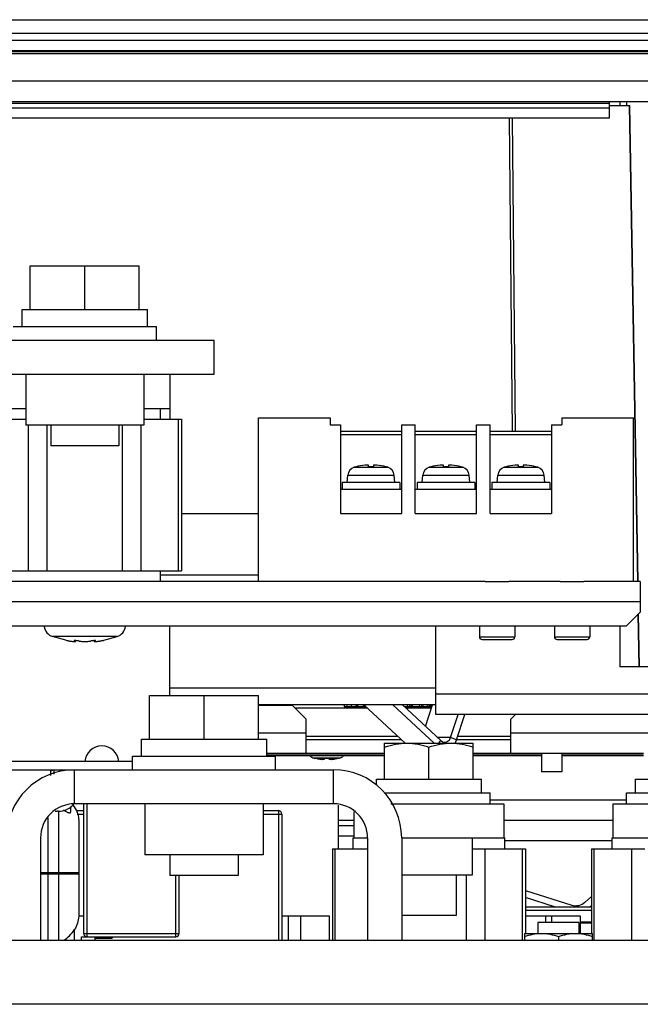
# Model space of a CAD drawing. Header units: millimetres. Extents: x 0 to 1500, y 0 to 2000.
# Tile 8 of 30: x 758 to 849, y 277 to 421. Entities that reach past the tile are written whole.
import ezdxf

# ---------------------------------------------------------------- set-up
doc = ezdxf.new("R2010")
doc.units = ezdxf.units.MM
doc.header["$LTSCALE"] = 130.37037
doc.layers.get('0').update_dxf_attribs({"linetype": 'CONTINUOUS'})
doc.layers.add('00_COMPONENTS', color=7, linetype='CONTINUOUS')
doc.layers.add('03_AXES', color=7, linetype='CONTINUOUS')

msp = doc.modelspace()

# ---------------------------------------------------------------- linework, layer by layer
at = {"color": 7, "linetype": 'CONTINUOUS'}
for p, q in [((566.2, 421.11), (919.2, 421.11)), ((579.09, 419.11), (906.32, 419.11)), ((579.2, 418.11), (906.2, 418.11)), ((917.7, 416.11), (567.7, 416.11)), ((579.7, 416.61), (905.7, 416.61)), ((917.7, 412.11), (567.7, 412.11)), ((569.7, 409.11), (915.7, 409.11)), ((844.2, 408.83), (580.98, 408.83)), ((844.2, 406.71), (844.2, 409.11)), ((845.71, 409.11), (845.7, 408.51)), ((846.71, 409.11), (846.7, 408.51)), ((581.64, 408.17), (844.2, 408.17)), ((844.2, 408.51), (847.17, 408.51)), ((848.33, 338.7), (847.11, 408.51)), ((848.39, 338.7), (847.17, 408.51)), ((581.7, 406.71), (844.2, 406.71)), ((829.98, 360.71), (829.5, 406.71)), ((830.42, 360.71), (829.94, 406.71)), ((759.2, 378.61), (759.2, 385.01)), ((759.2, 385.01), (775.2, 385.01)), ((767.2, 378.61), (767.2, 385.01)), ((775.2, 378.61), (775.2, 385.01)), ((758, 376.11), (758, 378.61)), ((758, 378.61), (776.4, 378.61)), ((776.4, 376.11), (776.4, 378.61)), ((756.7, 376.11), (777.7, 376.11)), ((777.7, 374.11), (777.7, 376.11)), ((748.2, 374.11), (786.2, 374.11)), ((786.2, 369.11), (786.2, 374.11)), ((748.2, 369.11), (786.2, 369.11)), ((758.53, 369.11), (758.53, 361.63)), ((775.88, 369.11), (775.88, 361.63)), ((779.7, 369.11), (779.7, 362.52)), ((754.7, 364.11), (758.53, 364.11)), ((775.88, 364.11), (779.7, 364.11)), ((778.33, 362.52), (778.33, 364.11)), ((753.03, 362.52), (758.53, 362.52)), ((775.88, 362.52), (781.38, 362.52)), ((780.95, 340.29), (780.95, 362.52)), ((781.38, 362.52), (781.38, 340.29)), ((792.7, 338.71), (792.7, 362.71)), ((792.7, 362.71), (803.2, 362.71)), ((803.2, 362.71), (803.2, 361.71)), ((837.2, 362.71), (837.2, 361.71)), ((837.2, 362.71), (847.7, 362.71)), ((847.7, 338.71), (847.7, 362.71)), ((775.88, 361.63), (758.53, 361.63)), ((758.95, 340.29), (758.95, 361.63)), ((761.7, 340.29), (761.7, 361.63)), ((762.2, 361.63), (762.2, 358.61)), ((772.2, 361.63), (772.2, 358.61)), ((772.71, 340.29), (772.71, 361.63)), ((775.46, 340.29), (775.46, 361.63)), ((803.2, 361.71), (804.7, 361.71)), ((804.7, 361.71), (804.7, 348.71)), ((813.7, 348.71), (813.7, 361.71)), ((813.7, 361.71), (815.7, 361.71)), ((815.7, 348.71), (815.7, 361.71)), ((824.7, 348.71), (824.7, 361.71)), ((824.7, 361.71), (826.7, 361.71)), ((826.7, 348.71), (826.7, 361.71)), ((835.7, 361.71), (835.7, 348.71)), ((835.7, 361.71), (837.2, 361.71)), ((813.7, 360.71), (804.7, 360.71)), ((813.7, 360.21), (804.7, 360.21)), ((824.7, 360.71), (815.7, 360.71)), ((824.7, 360.21), (815.7, 360.21)), ((835.7, 360.71), (826.7, 360.71)), ((835.7, 360.21), (826.7, 360.21)), ((772.2, 358.61), (762.2, 358.61)), ((806.74, 355.46), (811.66, 355.46)), ((807, 355.53), (807, 355.53)), ((808.85, 355.53), (808.85, 355.76)), ((809.55, 355.76), (809.55, 355.53)), ((811.4, 355.53), (811.4, 355.53)), ((817.74, 355.46), (822.66, 355.46)), ((818, 355.53), (818, 355.53)), ((819.85, 355.53), (819.85, 355.76)), ((820.55, 355.76), (820.55, 355.53)), ((822.4, 355.53), (822.4, 355.53)), ((828.74, 355.46), (833.66, 355.46)), ((829, 355.53), (829, 355.53)), ((830.85, 355.53), (830.85, 355.76)), ((831.55, 355.76), (831.55, 355.53)), ((833.4, 355.53), (833.4, 355.53)), ((805.7, 353.21), (805.8, 354.33)), ((805.8, 354.33), (812.6, 354.33)), ((812.7, 353.21), (812.6, 354.33)), ((816.7, 353.21), (816.8, 354.33)), ((816.8, 354.33), (823.6, 354.33)), ((823.7, 353.21), (823.6, 354.33)), ((827.7, 353.21), (827.8, 354.33)), ((827.8, 354.33), (834.6, 354.33)), ((834.7, 353.21), (834.6, 354.33)), ((804.95, 353.21), (804.95, 352.21)), ((813.45, 353.21), (804.95, 353.21)), ((813.45, 353.21), (813.45, 352.21)), ((815.95, 353.21), (815.95, 352.21)), ((824.45, 353.21), (815.95, 353.21)), ((824.45, 353.21), (824.45, 352.21)), ((826.95, 353.21), (826.95, 352.21)), ((835.45, 353.21), (826.95, 353.21)), ((835.45, 353.21), (835.45, 352.21)), ((813.7, 352.21), (804.7, 352.21)), ((824.7, 352.21), (815.7, 352.21)), ((835.7, 352.21), (826.7, 352.21)), ((781.38, 348.71), (792.7, 348.71)), ((804.7, 348.71), (813.7, 348.71)), ((815.7, 348.71), (824.7, 348.71)), ((826.7, 348.71), (835.7, 348.71)), ((753.03, 340.29), (781.38, 340.29)), ((778.33, 338.71), (778.33, 340.29)), ((778.33, 339.71), (792.7, 339.71)), ((825.97, 338.71), (575.7, 338.71)), ((836.97, 338.71), (829.43, 338.71)), ((848.7, 338.71), (840.43, 338.71)), ((848.7, 338.71), (848.7, 334.21)), ((848.7, 335.71), (575.75, 335.71)), ((846.7, 332.21), (848.7, 334.21)), ((848.55, 326.21), (848.41, 333.92)), ((848.6, 326.21), (848.47, 333.97)), ((581.1, 332.21), (846.7, 332.21)), ((779.7, 322.01), (779.7, 332.21)), ((818.7, 319.21), (818.7, 332.21)), ((825.1, 332.21), (825.1, 330.61)), ((830.3, 332.21), (830.3, 330.61)), ((836.1, 332.21), (836.1, 330.61)), ((841.3, 332.21), (841.3, 330.61)), ((845.7, 332.21), (845.7, 326.21)), ((771.94, 330.63), (762.46, 330.63)), ((764.4, 330.09), (762.46, 330.63)), ((764.4, 330.09), (764.58, 330.06)), ((764.58, 330.06), (764.7, 330.04)), ((765.69, 330.08), (765.69, 330.04)), ((765.84, 330.09), (765.84, 329.95)), ((768.56, 330.09), (768.56, 329.95)), ((768.71, 330.08), (768.71, 330.04)), ((769.71, 330.04), (769.82, 330.06)), ((769.82, 330.06), (769.92, 330.07)), ((769.92, 330.07), (769.98, 330.09)), ((769.98, 330.09), (770.01, 330.09)), ((770.01, 330.09), (771.94, 330.63)), ((825.1, 330.61), (830.3, 330.61)), ((825.5, 330.21), (829.9, 330.21)), ((836.1, 330.61), (841.3, 330.61)), ((836.5, 330.21), (840.9, 330.21)), ((909.2, 326.21), (845.7, 326.21)), ((818.7, 323.06), (779.7, 323.06)), ((909.7, 322.21), (818.7, 322.21)), ((776.7, 315.61), (776.7, 322.01)), ((776.7, 322.01), (792.7, 322.01)), ((784.7, 315.61), (784.7, 322.01)), ((792.7, 315.61), (792.7, 322.01)), ((818.7, 320.61), (792.7, 320.61)), ((805.21, 320.61), (805.3, 320.31)), ((805.63, 320.61), (805.6, 320.31)), ((806.3, 320.61), (806.3, 320.31)), ((806.97, 320.61), (807, 320.31)), ((807.08, 320.61), (807.16, 320.31)), ((807.22, 320.61), (807.24, 320.31)), ((808.1, 320.61), (807.99, 320.31)), ((808.17, 320.61), (814.22, 315.01)), ((812.4, 320.61), (818.45, 315.01)), ((813.81, 320.61), (819.44, 315.39)), ((813.93, 320.61), (813.91, 320.51)), ((814.51, 320.61), (814.56, 320.31)), ((814.85, 320.61), (814.8, 320.31)), ((815.06, 320.61), (815.12, 320.31)), ((815.22, 320.61), (815.27, 320.31)), ((816.25, 320.61), (816.3, 320.31)), ((816.59, 320.61), (816.54, 320.31)), ((816.8, 320.61), (816.86, 320.31)), ((817.19, 317.47), (818.23, 320.61)), ((817.46, 320.61), (817.41, 320.31)), ((817.66, 320.61), (817.73, 320.31)), ((817.72, 320.61), (817.77, 320.31)), ((817.89, 320.61), (817.93, 320.31)), ((818.07, 320.61), (818.08, 320.31)), ((797.7, 320.51), (792.7, 320.51)), ((799.7, 318.51), (797.7, 320.51)), ((808.66, 320.13), (798.07, 320.13)), ((807.99, 320.31), (805.3, 320.31)), ((808.51, 320.31), (808, 320.31)), ((808.27, 320.52), (808.31, 320.31)), ((808.32, 320.47), (808.35, 320.31)), ((808.41, 320.38), (808.43, 320.31)), ((816.54, 320.31), (814.13, 320.31)), ((818.08, 320.13), (814.32, 320.13)), ((818.13, 320.31), (816.57, 320.31)), ((909.7, 319.21), (818.7, 319.21)), ((820.87, 315.82), (821.99, 319.21)), ((821.73, 315.48), (822.96, 319.21)), ((830.4, 319.21), (829.7, 318.51)), ((799.7, 313.51), (799.7, 318.51)), ((829.7, 313.51), (829.7, 318.51)), ((792.7, 316.51), (799.7, 316.51)), ((829.7, 316.51), (858.7, 316.51)), ((775.5, 313.11), (775.5, 315.61)), ((775.5, 315.61), (793.9, 315.61)), ((793.9, 313.11), (793.9, 315.61)), ((813.17, 315.98), (799.7, 315.98)), ((813.68, 315.51), (799.7, 315.51)), ((811.2, 309.71), (811.2, 315.01)), ((811.2, 315.01), (824.2, 315.01)), ((820.87, 315.82), (818.98, 315.82)), ((819.15, 315.01), (819.44, 315.39)), ((821.73, 315.48), (820.87, 315.82)), ((829.7, 315.51), (821.73, 315.51)), ((829.7, 315.98), (821.89, 315.98)), ((824.2, 309.71), (824.2, 315.01)), ((811.2, 313.51), (793.9, 313.51)), ((817.7, 309.71), (817.7, 314.43)), ((849.2, 313.51), (824.2, 313.51)), ((834.2, 313.51), (834.2, 310.81)), ((837.2, 313.51), (837.2, 310.81)), ((774.2, 312.31), (753.7, 312.31)), ((774.2, 311.11), (774.2, 313.11)), ((774.2, 313.11), (795.2, 313.11)), ((795.2, 311.11), (795.2, 313.11)), ((579.7, 311.11), (803.7, 311.11)), ((762.2, 310.24), (762.2, 311.11)), ((762.65, 311.11), (762.65, 310.46)), ((763.85, 311.11), (763.85, 310.9)), ((765.7, 306.11), (765.7, 311.11)), ((803.7, 306.11), (803.7, 311.11)), ((837.2, 310.81), (834.2, 310.81)), ((810, 308.86), (810, 309.71)), ((810, 309.71), (825.4, 309.71)), ((825.4, 307.71), (825.4, 309.71)), ((848, 309.71), (863.4, 309.71)), ((848, 307.71), (848, 309.71)), ((811.15, 307.71), (826.7, 307.71)), ((826.7, 306.11), (826.7, 307.71)), ((846.7, 307.71), (864.7, 307.71)), ((846.7, 306.11), (846.7, 307.71)), ((826.7, 306.71), (846.7, 306.71)), ((763.3, 305.01), (763.2, 305.01)), ((763.32, 305.01), (763.32, 286.11)), ((765.12, 305.73), (765.12, 304.89)), ((803.7, 306.11), (765.7, 306.11)), ((765.97, 305.11), (767.04, 305.11)), ((767.04, 287.11), (767.04, 306.11)), ((767.54, 286.61), (767.54, 306.11)), ((776.03, 306.11), (776.03, 298.63)), ((793.38, 306.11), (793.38, 298.63)), ((793.38, 305.11), (795.6, 305.11)), ((795.6, 305.11), (795.6, 286.11)), ((804.42, 299.52), (804.42, 305.91)), ((806.7, 304.94), (806.7, 301.11)), ((812.11, 306.11), (828.7, 306.11)), ((828.7, 306.11), (828.7, 301.11)), ((844.7, 306.11), (866.7, 306.11)), ((844.7, 306.11), (844.7, 301.11)), ((761.82, 286.11), (761.82, 304.05)), ((766.1, 304.61), (767.04, 304.61)), ((766.32, 303.81), (766.32, 289.61)), ((793.38, 304.61), (796.1, 304.61)), ((796.1, 304.61), (796.1, 286.11)), ((804.42, 303.71), (806.7, 303.71)), ((828.7, 303.71), (844.7, 303.71)), ((804.42, 302.91), (806.7, 302.91)), ((760.7, 301.11), (760.7, 286.11)), ((804.42, 301.41), (806.7, 301.41)), ((806.58, 299.52), (806.58, 301.11)), ((806.58, 301.11), (808.7, 301.11)), ((808.7, 301.11), (808.7, 286.11)), ((813.7, 301.11), (813.7, 286.11)), ((813.7, 301.11), (828.83, 301.11)), ((824.03, 301.11), (824.03, 295.64)), ((828.83, 299.52), (828.83, 301.11)), ((828.83, 300.71), (844.58, 300.71)), ((844.58, 301.11), (866.83, 301.11)), ((844.58, 299.52), (844.58, 301.11)), ((803.53, 299.52), (803.53, 286.11)), ((803.53, 299.52), (808.7, 299.52)), ((803.96, 286.11), (803.96, 299.52)), ((824.03, 299.52), (831.88, 299.52)), ((825.95, 286.11), (825.95, 299.52)), ((831.45, 286.11), (831.45, 299.52)), ((831.88, 299.52), (831.88, 287.11)), ((841.53, 299.52), (849.38, 299.52)), ((841.53, 299.52), (841.53, 287.11)), ((841.96, 286.11), (841.96, 299.52)), ((847.46, 286.11), (847.46, 299.52)), ((793.38, 298.63), (776.03, 298.63)), ((779.7, 298.63), (779.7, 295.61)), ((789.7, 298.63), (789.7, 295.61)), ((760.7, 296.06), (766.32, 296.06)), ((760.7, 295.86), (766.32, 295.86)), ((789.7, 295.61), (779.7, 295.61)), ((780.54, 286.61), (780.54, 295.61)), ((781.04, 287.11), (781.04, 295.61)), ((824.03, 295.64), (813.7, 295.64)), ((821.7, 295.64), (821.7, 289.71)), ((823.2, 286.11), (823.2, 295.64)), ((831.88, 293.41), (838.65, 291.26)), ((836.14, 291.01), (831.88, 292.36)), ((840.6, 291.69), (841.53, 292.54)), ((831.88, 291.01), (841.53, 291.01)), ((831.88, 290.51), (841.53, 290.51)), ((841.53, 291.18), (841.34, 291.01)), ((767.04, 289.61), (766.31, 289.61)), ((803.11, 289.61), (796.1, 289.61)), ((797.07, 286.11), (797.07, 289.61)), ((798.86, 289.61), (798.86, 286.11)), ((803.11, 286.11), (803.11, 289.61)), ((821.7, 289.71), (813.7, 289.71)), ((839.94, 289.61), (831.88, 289.61)), ((834.86, 288.71), (834.86, 289.61)), ((835.69, 289.61), (835.69, 288.71)), ((839.94, 287.11), (839.94, 289.61)), ((839.94, 288.81), (841.53, 288.81)), ((765.7, 286.11), (765.7, 287.67)), ((839.7, 288.71), (833.7, 288.71)), ((833.7, 288.71), (833.7, 287.11)), ((839.7, 288.71), (839.7, 287.11)), ((841.53, 288.61), (839.94, 288.61)), ((578.7, 286.11), (906.7, 286.11)), ((766.7, 286.11), (766.7, 286.61)), ((766.7, 286.61), (780.54, 286.61)), ((767.04, 287.11), (781.04, 287.11)), ((768.7, 286.11), (768.7, 286.61)), ((768.7, 286.41), (771.2, 286.41)), ((771.2, 286.61), (771.2, 286.41)), ((831.7, 287.11), (841.7, 287.11)), ((831.7, 287.11), (831.7, 286.11)), ((836.7, 286.66), (836.7, 286.11)), ((841.7, 286.11), (841.7, 287.11)), ((908.7, 276.71), (576.7, 276.71))]:
    msp.add_line(p, q, dxfattribs=at)
for centre, radius, start, end in [((807.09, 354.21), 1.3, 105.8809, 175), ((809.2, 346.81), 9, 104.149, 105.8809), ((809.2, 346.81), 8.99, 95.4235, 104.1599), ((809.2, 346.81), 8.73, 87.7015, 92.2985), ((809.57, 350.71), 5.07, 84.5658, 86.6239), ((809.2, 346.81), 8.99, 75.8401, 84.5765), ((809.2, 346.81), 9, 74.1191, 75.851), ((811.31, 354.21), 1.3, 5, 74.1191), ((818.09, 354.21), 1.3, 105.8809, 175), ((820.2, 346.81), 9, 104.149, 105.8809), ((820.2, 346.81), 8.99, 95.4235, 104.1599), ((820.2, 346.81), 8.73, 87.7015, 92.2985), ((820.57, 350.71), 5.07, 84.5658, 86.6239), ((820.2, 346.81), 8.99, 75.8401, 84.5765), ((820.2, 346.81), 9, 74.1191, 75.851), ((822.31, 354.21), 1.3, 5, 74.1191), ((829.09, 354.21), 1.3, 105.8809, 175), ((831.2, 346.81), 9, 104.149, 105.8809), ((831.2, 346.81), 8.99, 95.4235, 104.1599), ((831.2, 346.81), 8.73, 87.7015, 92.2985), ((831.57, 350.71), 5.07, 84.5658, 86.6239), ((831.2, 346.81), 8.99, 75.8401, 84.5765), ((831.2, 346.81), 9, 74.1191, 75.851), ((833.31, 354.21), 1.3, 5, 74.1191), ((763.1, 332.42), 1.9, 189.1573, 250.1936), ((771.3, 332.42), 1.9, 289.8064, 350.8427), ((766.67, 340.9), 11.04, 259.6879, 260.577), ((766.58, 340.32), 10.46, 260.5755, 261.2731), ((766.41, 339.23), 9.36, 261.2679, 262.49), ((765.91, 335.1), 5.19, 264.2089, 264.8377), ((765.69, 331.62), 1.71, 268.3795, 269.9448), ((765.69, 331.1), 1.19, 269.986, 271.385), ((768.71, 331.1), 1.19, 268.615, 270.0141), ((768.71, 331.52), 1.61, 270.0062, 271.6695), ((768.49, 335.1), 5.19, 275.1623, 275.7912), ((768.33, 336.59), 6.69, 275.8134, 277.5539), ((768.03, 338.93), 9.05, 277.4891, 278.7529), ((767.82, 340.32), 10.46, 278.7269, 279.4245), ((767.73, 340.9), 11.04, 279.423, 280.3122), ((825.5, 330.61), 0.4, 180, 270), ((829.9, 330.61), 0.4, 270, 360), ((836.5, 330.61), 0.4, 180, 270), ((840.9, 330.61), 0.4, 270, 360), ((769.7, 312.11), 2.5, 4.6712, 175.3288), ((765.7, 301.11), 10, 90, 180), ((763.2, 308.11), 3, 100.564, 109.9517), ((763.3, 308.11), 3, 73.3844, 79.436), ((803.7, 301.11), 10, 0, 90), ((763.3, 308.01), 3, 270, 321.8951), ((765.7, 301.11), 5, 90, 180), ((763.2, 308.01), 3, 263.2301, 270), ((763.32, 303.81), 3, 360, 43.8389), ((795.6, 304.61), 0.5, 0, 90), ((803.7, 301.11), 5, 0, 90), ((839.25, 293.17), 2, 252.4046, 312.4046), ((767.54, 287.11), 0.5, 180, 270), ((780.54, 287.11), 0.5, 270, 360)]:
    msp.add_arc(centre, radius, start, end, dxfattribs=at)
for points, knots in [([(808.85, 355.76), (808.85, 355.76), (808.83, 355.77), (808.81, 355.77), (808.76, 355.78), (808.7, 355.78), (808.63, 355.78), (808.51, 355.77), (808.41, 355.77), (808.35, 355.76)], [0, 0, 0, 0, 0.025154, 0.082775, 0.174663, 0.298065, 0.448459, 0.620091, 1, 1, 1, 1]), ([(809.59, 355.77), (809.58, 355.77), (809.57, 355.77), (809.55, 355.76), (809.55, 355.76)], [0, 0, 0, 0, 0.691515, 1, 1, 1, 1]), ([(809.67, 355.78), (809.66, 355.78), (809.63, 355.78), (809.6, 355.78), (809.59, 355.77)], [0, 0, 0, 0, 0.300899, 1, 1, 1, 1]), ([(809.73, 355.78), (809.72, 355.78), (809.7, 355.78), (809.68, 355.78), (809.67, 355.78)], [0, 0, 0, 0, 0.265241, 1, 1, 1, 1]), ([(809.87, 355.77), (809.86, 355.77), (809.81, 355.78), (809.76, 355.78), (809.73, 355.78)], [0, 0, 0, 0, 0.267699, 1, 1, 1, 1]), ([(819.85, 355.76), (819.85, 355.76), (819.83, 355.77), (819.81, 355.77), (819.76, 355.78), (819.7, 355.78), (819.63, 355.78), (819.51, 355.77), (819.41, 355.77), (819.35, 355.76)], [0, 0, 0, 0, 0.025154, 0.082775, 0.174663, 0.298065, 0.448459, 0.620091, 1, 1, 1, 1]), ([(820.59, 355.77), (820.58, 355.77), (820.57, 355.77), (820.55, 355.76), (820.55, 355.76)], [0, 0, 0, 0, 0.691515, 1, 1, 1, 1]), ([(820.67, 355.78), (820.66, 355.78), (820.63, 355.78), (820.6, 355.78), (820.59, 355.77)], [0, 0, 0, 0, 0.300899, 1, 1, 1, 1]), ([(820.73, 355.78), (820.72, 355.78), (820.7, 355.78), (820.68, 355.78), (820.67, 355.78)], [0, 0, 0, 0, 0.265241, 1, 1, 1, 1]), ([(820.87, 355.77), (820.86, 355.77), (820.81, 355.78), (820.76, 355.78), (820.73, 355.78)], [0, 0, 0, 0, 0.267699, 1, 1, 1, 1]), ([(830.85, 355.76), (830.85, 355.76), (830.83, 355.77), (830.81, 355.77), (830.76, 355.78), (830.7, 355.78), (830.63, 355.78), (830.51, 355.77), (830.41, 355.77), (830.35, 355.76)], [0, 0, 0, 0, 0.025154, 0.082775, 0.174663, 0.298065, 0.448459, 0.620091, 1, 1, 1, 1]), ([(831.59, 355.77), (831.58, 355.77), (831.57, 355.77), (831.55, 355.76), (831.55, 355.76)], [0, 0, 0, 0, 0.691515, 1, 1, 1, 1]), ([(831.67, 355.78), (831.66, 355.78), (831.63, 355.78), (831.6, 355.78), (831.59, 355.77)], [0, 0, 0, 0, 0.300899, 1, 1, 1, 1]), ([(831.73, 355.78), (831.72, 355.78), (831.7, 355.78), (831.68, 355.78), (831.67, 355.78)], [0, 0, 0, 0, 0.265241, 1, 1, 1, 1]), ([(831.87, 355.77), (831.86, 355.77), (831.81, 355.78), (831.76, 355.78), (831.73, 355.78)], [0, 0, 0, 0, 0.267699, 1, 1, 1, 1]), ([(825.97, 338.71), (826.55, 338.71), (827.7, 338.68), (828.85, 338.71), (829.43, 338.71)], [0, 0, 0, 0, 0.500002, 1, 1, 1, 1]), ([(836.97, 338.71), (837.55, 338.71), (838.7, 338.68), (839.85, 338.71), (840.43, 338.71)], [0, 0, 0, 0, 0.500002, 1, 1, 1, 1]), ([(765.19, 329.96), (765.21, 329.96), (765.27, 329.95), (765.34, 329.94), (765.39, 329.93)], [0, 0, 0, 0, 0.261441, 1, 1, 1, 1]), ([(765.45, 329.93), (765.46, 329.93), (765.5, 329.92), (765.54, 329.92), (765.57, 329.92)], [0, 0, 0, 0, 0.264677, 1, 1, 1, 1]), ([(765.57, 329.92), (765.58, 329.92), (765.6, 329.92), (765.63, 329.92), (765.64, 329.92)], [0, 0, 0, 0, 0.262537, 1, 1, 1, 1]), ([(765.65, 330.06), (765.65, 330.07), (765.67, 330.08), (765.71, 330.09), (765.77, 330.09), (765.82, 330.09), (765.84, 330.09)], [0, 0, 0, 0, 0.092762, 0.294712, 0.605303, 1, 1, 1, 1]), ([(765.69, 330.04), (765.68, 330.04), (765.66, 330.05), (765.65, 330.06), (765.65, 330.06)], [0, 0, 0, 0, 0.664572, 1, 1, 1, 1]), ([(765.84, 329.95), (765.84, 329.95), (765.83, 329.97), (765.8, 329.99), (765.75, 330.01), (765.71, 330.03), (765.69, 330.04)], [0, 0, 0, 0, 0.110832, 0.309588, 0.606696, 1, 1, 1, 1]), ([(765.72, 329.92), (765.73, 329.92), (765.76, 329.92), (765.79, 329.92), (765.82, 329.93)], [0, 0, 0, 0, 0.314599, 1, 1, 1, 1]), ([(765.82, 329.93), (765.82, 329.93), (765.83, 329.93), (765.84, 329.94), (765.84, 329.95)], [0, 0, 0, 0, 0.355892, 1, 1, 1, 1]), ([(765.84, 330.09), (765.91, 330.09), (766.01, 330.08), (766.13, 330.06), (766.19, 330.04), (766.21, 330.04)], [0, 0, 0, 0, 0.562863, 0.811949, 1, 1, 1, 1]), ([(766.21, 330.04), (766.27, 330.01), (766.41, 329.98), (766.74, 329.93), (767.2, 329.91), (767.67, 329.93), (768, 329.98), (768.14, 330.01), (768.19, 330.04)], [0, 0, 0, 0, 0.093377, 0.212818, 0.5, 0.787183, 0.906624, 1, 1, 1, 1]), ([(768.19, 330.04), (768.22, 330.04), (768.27, 330.06), (768.39, 330.08), (768.49, 330.09), (768.56, 330.09)], [0, 0, 0, 0, 0.188051, 0.437137, 1, 1, 1, 1]), ([(768.56, 330.09), (768.59, 330.09), (768.63, 330.09), (768.69, 330.09), (768.73, 330.08), (768.75, 330.07), (768.75, 330.06)], [0, 0, 0, 0, 0.394697, 0.705288, 0.907238, 1, 1, 1, 1]), ([(768.71, 330.04), (768.69, 330.03), (768.65, 330.01), (768.6, 329.99), (768.57, 329.97), (768.56, 329.95), (768.56, 329.95)], [0, 0, 0, 0, 0.39329, 0.690394, 0.889156, 1, 1, 1, 1]), ([(768.56, 329.95), (768.56, 329.95), (768.56, 329.93), (768.58, 329.93), (768.59, 329.93)], [0, 0, 0, 0, 0.180423, 1, 1, 1, 1]), ([(768.59, 329.93), (768.59, 329.93), (768.62, 329.92), (768.66, 329.92), (768.68, 329.92)], [0, 0, 0, 0, 0.185809, 1, 1, 1, 1]), ([(768.75, 330.06), (768.75, 330.06), (768.74, 330.05), (768.72, 330.04), (768.71, 330.04)], [0, 0, 0, 0, 0.335428, 1, 1, 1, 1]), ([(768.76, 329.92), (768.77, 329.92), (768.79, 329.92), (768.81, 329.92), (768.83, 329.92)], [0, 0, 0, 0, 0.237306, 1, 1, 1, 1]), ([(768.83, 329.92), (768.84, 329.92), (768.88, 329.92), (768.92, 329.93), (768.96, 329.93)], [0, 0, 0, 0, 0.234938, 1, 1, 1, 1]), ([(811.2, 314.43), (811.73, 314.6), (812.79, 314.89), (813.9, 315.01), (814.45, 315.01)], [0, 0, 0, 0, 0.501873, 1, 1, 1, 1]), ([(814.45, 315.01), (815, 315.01), (816.11, 314.89), (817.18, 314.6), (817.7, 314.43)], [0, 0, 0, 0, 0.498127, 1, 1, 1, 1]), ([(817.7, 314.43), (818.23, 314.6), (819.29, 314.89), (820.4, 315.01), (820.95, 315.01)], [0, 0, 0, 0, 0.501873, 1, 1, 1, 1]), ([(819.44, 315.39), (819.52, 315.32), (819.7, 315.2), (819.92, 315.16), (820.02, 315.16)], [0, 0, 0, 0, 0.505834, 1, 1, 1, 1]), ([(820.02, 315.16), (820.21, 315.16), (820.59, 315.3), (820.81, 315.63), (820.87, 315.82)], [0, 0, 0, 0, 0.486409, 1, 1, 1, 1]), ([(820.95, 315.01), (821.5, 315.01), (822.61, 314.89), (823.68, 314.6), (824.2, 314.43)], [0, 0, 0, 0, 0.498127, 1, 1, 1, 1]), ([(764.09, 305.22), (764.17, 305.14), (764.32, 305.04), (764.54, 304.93), (764.7, 304.85), (764.86, 304.79), (764.99, 304.77), (765.1, 304.8), (765.12, 304.86), (765.12, 304.89)], [0, 0, 0, 0, 0.287677, 0.446534, 0.603789, 0.746279, 0.857455, 0.931599, 1, 1, 1, 1]), ([(764.15, 286.1), (764.42, 286.32), (764.99, 286.78), (765.49, 287.34), (765.7, 287.67)], [0, 0, 0, 0, 0.467011, 1, 1, 1, 1]), ([(831.7, 286.66), (832.11, 286.79), (832.93, 287.02), (833.78, 287.11), (834.2, 287.11)], [0, 0, 0, 0, 0.501873, 1, 1, 1, 1]), ([(834.2, 287.11), (834.62, 287.11), (835.48, 287.02), (836.3, 286.79), (836.7, 286.66)], [0, 0, 0, 0, 0.498127, 1, 1, 1, 1]), ([(836.7, 286.66), (837.11, 286.79), (837.93, 287.02), (838.78, 287.11), (839.2, 287.11)], [0, 0, 0, 0, 0.501873, 1, 1, 1, 1]), ([(839.2, 287.11), (839.62, 287.11), (840.48, 287.02), (841.3, 286.79), (841.7, 286.66)], [0, 0, 0, 0, 0.498127, 1, 1, 1, 1])]:
    msp.add_open_spline(points, degree=3, knots=knots, dxfattribs=at)
for points in [[(821.48, 314.97), (821.59, 315.13), (821.67, 315.3), (821.73, 315.48)], [(766.31, 289.61), (766.27, 288.93), (766.07, 288.24), (765.7, 287.67)]]:
    msp.add_open_spline(points, degree=3, dxfattribs=at)
at = {"layer": '00_COMPONENTS', "color": 7, "linetype": 'CONTINUOUS'}
for p, q in [((732.6, 416.43), (882.6, 416.43)), ((837.85, 313.51), (837.85, 313.41)), ((838.65, 313.51), (838.65, 313.41)), ((840.39, 313.51), (840.39, 313.41)), ((841.19, 313.51), (841.19, 313.41)), ((800.66, 312.86), (804.74, 312.86)), ((801.06, 312.75), (801.06, 312.81)), ((804.34, 312.75), (804.34, 312.81))]:
    msp.add_line(p, q, dxfattribs=at)
for centre, radius, start, end in [((800.9, 313.81), 1, 199.5394, 203.7587), ((804.5, 313.81), 1, 336.2413, 340.4606), ((849.4, 313.81), 1, 199.5394, 203.7587), ((800.97, 313.83), 1.01, 223.1527, 232.7142), ((802.7, 319.01), 6.47, 251.6192, 255.3394), ((800.86, 311.43), 1.4, 80.8514, 81.7779), ((800.81, 311.1), 1.74, 79.0032, 80.8386), ((800.71, 310.59), 2.25, 76.6064, 79.0394), ((802.12, 315.23), 2.6, 258.8417, 261.0225), ((802.11, 315.2), 2.56, 261.0072, 263.6922), ((802.09, 314.98), 2.35, 263.6853, 266.8285), ((802.07, 314.61), 1.98, 266.8785, 268.677), ((802.06, 314.34), 1.7, 268.6773, 271.1293), ((802.06, 314.09), 1.46, 271.1949, 271.6846), ((803.34, 314.09), 1.46, 268.3154, 268.8051), ((803.34, 314.28), 1.64, 268.8271, 271.3663), ((803.34, 314.61), 1.98, 271.3231, 273.1214), ((803.32, 314.91), 2.28, 273.1269, 276.3593), ((803.29, 315.2), 2.56, 276.3079, 278.9928), ((803.29, 315.23), 2.6, 278.9775, 281.1583), ((804.71, 310.52), 2.32, 100.9994, 103.3548), ((804.61, 311.01), 1.82, 99.2048, 100.9533), ((804.54, 311.43), 1.4, 98.2221, 99.1486), ((802.7, 319.01), 6.47, 284.6606, 288.3808), ((804.43, 313.83), 1.01, 307.2858, 316.8473)]:
    msp.add_arc(centre, radius, start, end, dxfattribs=at)
for points in [[(800.36, 313.02), (800.45, 312.95), (800.55, 312.9), (800.66, 312.86)], [(804.74, 312.86), (804.85, 312.9), (804.95, 312.95), (805.04, 313.02)]]:
    msp.add_open_spline(points, degree=3, dxfattribs=at)
for points, knots in [([(800.93, 312.81), (800.93, 312.82), (800.94, 312.82), (800.96, 312.82), (800.97, 312.82), (800.97, 312.82)], [0, 0, 0, 0, 0.297202, 0.594772, 1, 1, 1, 1]), ([(801.06, 312.75), (801.04, 312.75), (801.01, 312.76), (800.97, 312.78), (800.94, 312.79), (800.93, 312.81), (800.93, 312.81)], [0, 0, 0, 0, 0.38772, 0.692766, 0.898352, 1, 1, 1, 1]), ([(800.97, 312.82), (800.98, 312.82), (800.99, 312.82), (801.01, 312.82), (801.02, 312.82)], [0, 0, 0, 0, 0.219372, 1, 1, 1, 1]), ([(801.02, 312.82), (801.03, 312.82), (801.04, 312.82), (801.05, 312.82), (801.06, 312.81)], [0, 0, 0, 0, 0.237772, 1, 1, 1, 1]), ([(801.23, 312.78), (801.24, 312.78), (801.29, 312.77), (801.34, 312.75), (801.38, 312.74)], [0, 0, 0, 0, 0.260288, 1, 1, 1, 1]), ([(801.38, 312.74), (801.4, 312.73), (801.47, 312.71), (801.55, 312.69), (801.61, 312.68)], [0, 0, 0, 0, 0.237788, 1, 1, 1, 1]), ([(802.11, 312.63), (802.12, 312.64), (802.17, 312.64), (802.22, 312.64), (802.25, 312.65)], [0, 0, 0, 0, 0.274419, 1, 1, 1, 1]), ([(802.25, 312.65), (802.26, 312.65), (802.3, 312.66), (802.33, 312.67), (802.35, 312.68)], [0, 0, 0, 0, 0.29174, 1, 1, 1, 1]), ([(802.35, 312.68), (802.37, 312.69), (802.39, 312.7), (802.4, 312.73), (802.4, 312.74)], [0, 0, 0, 0, 0.565579, 1, 1, 1, 1]), ([(802.4, 312.74), (802.4, 312.75), (802.42, 312.77), (802.45, 312.79), (802.51, 312.8), (802.59, 312.82), (802.7, 312.82), (802.81, 312.82), (802.9, 312.8), (802.95, 312.79), (802.98, 312.77), (803, 312.75), (803, 312.74)], [0, 0, 0, 0, 0.058632, 0.105841, 0.165927, 0.319295, 0.5, 0.680705, 0.834073, 0.894159, 0.941368, 1, 1, 1, 1]), ([(803, 312.74), (803, 312.73), (803.01, 312.7), (803.03, 312.69), (803.05, 312.68)], [0, 0, 0, 0, 0.434418, 1, 1, 1, 1]), ([(803.05, 312.68), (803.05, 312.68), (803.09, 312.66), (803.12, 312.65), (803.15, 312.65)], [0, 0, 0, 0, 0.209178, 1, 1, 1, 1]), ([(803.15, 312.65), (803.16, 312.65), (803.21, 312.64), (803.26, 312.64), (803.3, 312.63)], [0, 0, 0, 0, 0.224698, 1, 1, 1, 1]), ([(803.79, 312.68), (803.81, 312.69), (803.89, 312.7), (803.97, 312.72), (804.02, 312.74)], [0, 0, 0, 0, 0.260344, 1, 1, 1, 1]), ([(804.02, 312.74), (804.03, 312.74), (804.08, 312.76), (804.13, 312.77), (804.17, 312.78)], [0, 0, 0, 0, 0.235672, 1, 1, 1, 1]), ([(804.34, 312.81), (804.35, 312.81), (804.36, 312.82), (804.37, 312.82), (804.38, 312.82)], [0, 0, 0, 0, 0.261803, 1, 1, 1, 1]), ([(804.47, 312.81), (804.47, 312.81), (804.46, 312.79), (804.43, 312.78), (804.39, 312.76), (804.36, 312.75), (804.34, 312.75)], [0, 0, 0, 0, 0.101648, 0.307234, 0.61228, 1, 1, 1, 1]), ([(804.38, 312.82), (804.38, 312.82), (804.4, 312.82), (804.42, 312.82), (804.43, 312.82)], [0, 0, 0, 0, 0.279635, 1, 1, 1, 1]), ([(804.43, 312.82), (804.43, 312.82), (804.45, 312.82), (804.46, 312.82), (804.47, 312.82), (804.47, 312.81)], [0, 0, 0, 0, 0.405228, 0.702799, 1, 1, 1, 1])]:
    msp.add_open_spline(points, degree=3, knots=knots, dxfattribs=at)
at = {"layer": '03_AXES', "color": 7, "linetype": 'CONTINUOUS'}
for p, q in [((811.2, 313.41), (793.9, 313.41)), ((834.2, 313.41), (824.2, 313.41)), ((849.2, 313.41), (837.2, 313.41)), ((811.2, 313.16), (793.9, 313.16)), ((834.2, 313.16), (824.2, 313.16)), ((849.2, 313.16), (837.2, 313.16))]:
    msp.add_line(p, q, dxfattribs=at)

doc.saveas('drawing.dxf')
